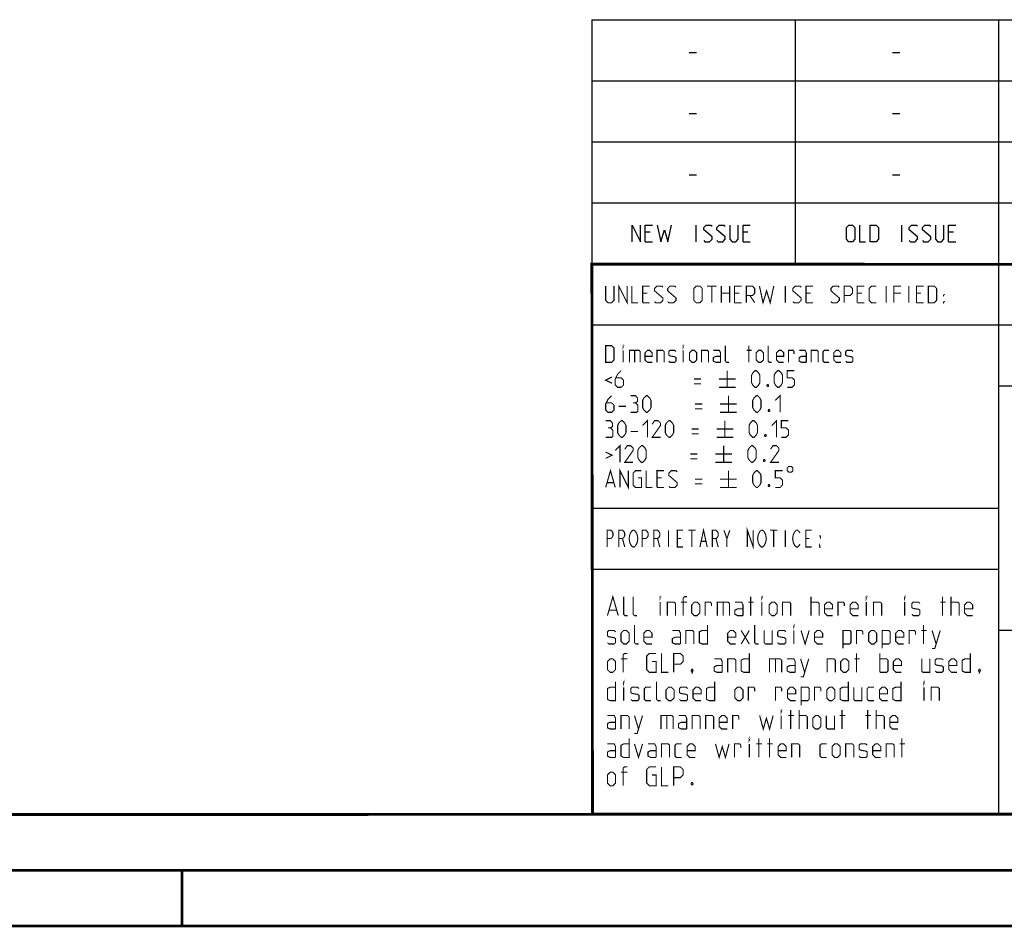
# Model space of a CAD drawing. Extents: x 0 to 420, y 0 to 297.
# Tile 23 of 65: x 195 to 284, y 0 to 81. Entities that reach past the tile are written whole.
import ezdxf

# ---------------------------------------------------------------- set-up
doc = ezdxf.new("R2010")
doc.units = 0
doc.header["$LTSCALE"] = 23.1
doc.layers.get('0').update_dxf_attribs({"linetype": 'CONTINUOUS'})

msp = doc.modelspace()

# ---------------------------------------------------------------- linework, layer by layer
at = {"color": 2, "linetype": 'CONTINUOUS'}
for p, q in [((246.85, 81.495), (409.81, 81.495)), ((246.85, 81.495), (246.85, 10.125)), ((265.13, 81.495), (265.13, 59.535)), ((283.41, 81.495), (283.41, 10.125)), ((255.597, 78.536), (256.24, 78.536)), ((273.877, 78.536), (274.52, 78.536)), ((246.85, 76.005), (409.81, 76.005)), ((255.597, 73.046), (256.24, 73.046)), ((273.877, 73.046), (274.52, 73.046)), ((246.85, 70.515), (409.81, 70.515)), ((255.597, 67.556), (256.24, 67.556)), ((273.877, 67.556), (274.52, 67.556)), ((246.85, 65.025), (409.81, 65.025)), ((256.222, 61.53), (256.222, 63.03)), ((274.698, 61.53), (274.698, 63.03)), ((252.079, 62.387), (251.65, 62.387)), ((260.865, 62.387), (260.436, 62.387)), ((279.341, 62.387), (278.913, 62.387)), ((251.65, 61.53), (252.293, 61.53)), ((260.436, 61.53), (261.079, 61.53)), ((278.913, 61.53), (279.555, 61.53)), ((246.85, 59.535), (409.81, 59.535)), ((246.85, 54.045), (356.53, 54.045)), ((283.41, 48.555), (338.25, 48.555)), ((246.85, 37.575), (283.41, 37.575)), ((246.85, 32.085), (283.41, 32.085)), ((283.41, 26.595), (301.69, 26.595)), ((246.85, 10.125), (409.81, 10.125))]:
    msp.add_line(p, q, dxfattribs=at)
at = {"color": 7, "linetype": 'CONTINUOUS'}
for p, q in [((246.919, 10.217), (246.847, 59.518)), ((246.868, 59.506), (409.628, 59.494)), ((409.86, 10.074), (25.007, 10.013))]:
    msp.add_line(p, q, dxfattribs=at)
at = {"color": 2, "linetype": 'CONTINUOUS'}
for points in [[(250.472, 61.53), (250.472, 63.03), (251.222, 61.53), (251.222, 63.03)], [(251.65, 61.53), (251.65, 63.03), (252.293, 63.03)], [(252.722, 63.03), (253.043, 61.53), (253.365, 62.601), (253.686, 61.53), (254.008, 63.03)], [(256.9, 61.637), (257.008, 61.53), (257.436, 61.53), (257.65, 61.744), (257.65, 61.958), (256.9, 62.601), (256.9, 62.816), (257.115, 63.03), (257.543, 63.03), (257.65, 62.923)], [(258.079, 61.637), (258.186, 61.53), (258.615, 61.53), (258.829, 61.744), (258.829, 61.958), (258.079, 62.601), (258.079, 62.816), (258.293, 63.03), (258.722, 63.03), (258.829, 62.923)], [(259.258, 63.03), (259.258, 61.744), (259.472, 61.53), (259.793, 61.53), (260.008, 61.744), (260.008, 63.03)], [(260.436, 61.53), (260.436, 63.03), (261.079, 63.03)], [(269.734, 61.744), (269.734, 62.816), (269.948, 63.03), (270.27, 63.03), (270.484, 62.816), (270.484, 61.744), (270.27, 61.53), (269.948, 61.53), (269.734, 61.744)], [(270.913, 63.03), (270.913, 61.53), (271.448, 61.53)], [(271.877, 61.53), (271.877, 63.03), (272.413, 63.03), (272.627, 62.816), (272.627, 61.744), (272.413, 61.53), (271.877, 61.53)], [(275.377, 61.637), (275.484, 61.53), (275.913, 61.53), (276.127, 61.744), (276.127, 61.958), (275.377, 62.601), (275.377, 62.816), (275.591, 63.03), (276.02, 63.03), (276.127, 62.923)], [(276.555, 61.637), (276.663, 61.53), (277.091, 61.53), (277.305, 61.744), (277.305, 61.958), (276.555, 62.601), (276.555, 62.816), (276.77, 63.03), (277.198, 63.03), (277.305, 62.923)], [(277.734, 63.03), (277.734, 61.744), (277.948, 61.53), (278.27, 61.53), (278.484, 61.744), (278.484, 63.03)], [(278.913, 61.53), (278.913, 63.03), (279.555, 63.03)]]:
    msp.add_lwpolyline(points, dxfattribs=at)
at = {"color": 7, "linetype": 'CONTINUOUS', "const_width": 0.25}
for points in [[(246.906, 9.954), (246.846, 59.639)], [(246.86, 59.511), (409.652, 59.467)], [(409.831, 10.048), (25, 10)], [(20, 5), (415, 5)], [(210, 0), (210, 5)], [(420, 0), (0, 0)]]:
    msp.add_lwpolyline(points, dxfattribs=at)
at = {"color": 2, "linetype": 'CONTINUOUS', "const_width": 0.1}
for points in [[(248.091, 57.54), (248.091, 56.254), (248.305, 56.04), (248.626, 56.04), (248.841, 56.254), (248.841, 57.54)], [(249.269, 56.04), (249.269, 57.54), (250.019, 56.04), (250.019, 57.54)], [(250.448, 57.54), (250.448, 56.04), (250.984, 56.04)], [(251.412, 56.04), (251.412, 57.54), (252.055, 57.54)], [(252.484, 56.147), (252.591, 56.04), (253.019, 56.04), (253.234, 56.254), (253.234, 56.468), (252.484, 57.111), (252.484, 57.326), (252.698, 57.54), (253.126, 57.54), (253.234, 57.433)], [(253.662, 56.147), (253.769, 56.04), (254.198, 56.04), (254.412, 56.254), (254.412, 56.468), (253.662, 57.111), (253.662, 57.326), (253.876, 57.54), (254.305, 57.54), (254.412, 57.433)], [(256.019, 56.254), (256.019, 57.326), (256.234, 57.54), (256.555, 57.54), (256.769, 57.326), (256.769, 56.254), (256.555, 56.04), (256.234, 56.04), (256.019, 56.254)], [(257.198, 57.54), (258.055, 57.54)], [(257.626, 56.04), (257.626, 57.54)], [(258.484, 56.04), (258.484, 57.54)], [(259.234, 57.54), (259.234, 56.04)], [(259.662, 56.04), (259.662, 57.54), (260.305, 57.54)], [(260.734, 56.04), (260.734, 57.54), (261.269, 57.54), (261.484, 57.326), (261.484, 56.897), (261.269, 56.683), (260.734, 56.683)], [(261.912, 57.54), (262.234, 56.04), (262.555, 57.111), (262.876, 56.04), (263.198, 57.54)], [(264.234, 56.04), (264.234, 57.54)], [(264.912, 56.147), (265.019, 56.04), (265.448, 56.04), (265.662, 56.254), (265.662, 56.468), (264.912, 57.111), (264.912, 57.326), (265.126, 57.54), (265.555, 57.54), (265.662, 57.433)], [(266.091, 56.04), (266.091, 57.54), (266.734, 57.54)], [(268.341, 56.147), (268.448, 56.04), (268.876, 56.04), (269.091, 56.254), (269.091, 56.468), (268.341, 57.111), (268.341, 57.326), (268.555, 57.54), (268.984, 57.54), (269.091, 57.433)], [(269.519, 56.04), (269.519, 57.54), (270.055, 57.54), (270.269, 57.326), (270.269, 56.897), (270.055, 56.683), (269.519, 56.683)], [(270.698, 56.04), (270.698, 57.54), (271.341, 57.54)], [(272.412, 56.04), (271.984, 56.04), (271.769, 56.254), (271.769, 57.326), (271.984, 57.54), (272.412, 57.54)], [(273.305, 56.04), (273.305, 57.54)], [(273.984, 56.04), (273.984, 57.54), (274.626, 57.54)], [(275.341, 56.04), (275.341, 57.54)], [(276.019, 56.04), (276.019, 57.54), (276.662, 57.54)], [(277.091, 56.04), (277.091, 57.54), (277.626, 57.54), (277.841, 57.326), (277.841, 56.254), (277.626, 56.04), (277.091, 56.04)], [(251.841, 56.897), (251.412, 56.897)], [(258.484, 56.897), (259.234, 56.897)], [(260.091, 56.897), (259.662, 56.897)], [(261.055, 56.683), (261.484, 56.04)], [(266.519, 56.897), (266.091, 56.897)], [(271.126, 56.897), (270.698, 56.897)], [(274.626, 56.897), (273.984, 56.897)], [(276.448, 56.897), (276.019, 56.897)], [(278.448, 56.683), (278.448, 56.79), (278.519, 56.79), (278.448, 56.683)], [(251.412, 56.04), (252.055, 56.04)], [(259.662, 56.04), (260.305, 56.04)], [(266.091, 56.04), (266.734, 56.04)], [(270.698, 56.04), (271.341, 56.04)], [(276.019, 56.04), (276.662, 56.04)], [(278.448, 56.04), (278.448, 56.147), (278.519, 56.147), (278.448, 56.04)], [(248.091, 50.685), (248.091, 52.185), (248.626, 52.185), (248.841, 51.971), (248.841, 50.899), (248.626, 50.685), (248.091, 50.685)], [(249.662, 52.078), (249.662, 52.185), (249.698, 52.185), (249.662, 52.078)], [(255.055, 52.078), (255.055, 52.185), (255.091, 52.185), (255.055, 52.078)], [(259.162, 50.685), (258.948, 50.685), (258.841, 50.792), (258.841, 52.185)], [(260.948, 50.685), (260.948, 52.185)], [(263.019, 50.685), (262.805, 50.685), (262.698, 50.792), (262.698, 52.185)], [(249.662, 50.685), (249.662, 51.756)], [(250.234, 50.685), (250.234, 51.756), (251.091, 51.756), (251.198, 51.649), (251.198, 50.685)], [(250.698, 51.756), (250.698, 50.685)], [(252.269, 50.685), (251.841, 50.685), (251.626, 50.899), (251.626, 51.542), (251.841, 51.756), (252.055, 51.756), (252.269, 51.542), (252.269, 51.221), (251.626, 51.221)], [(252.698, 50.685), (252.698, 51.756), (253.234, 51.756), (253.341, 51.649), (253.341, 50.685)], [(253.769, 50.792), (253.876, 50.685), (254.305, 50.685), (254.412, 50.792), (254.412, 51.113), (254.305, 51.185), (253.876, 51.256), (253.769, 51.328), (253.769, 51.649), (253.876, 51.756), (254.305, 51.756), (254.412, 51.649)], [(255.055, 50.685), (255.055, 51.756)], [(255.626, 50.899), (255.626, 51.542), (255.841, 51.756), (256.055, 51.756), (256.269, 51.542), (256.269, 50.899), (256.055, 50.685), (255.841, 50.685), (255.626, 50.899)], [(256.698, 50.685), (256.698, 51.756), (257.234, 51.756), (257.341, 51.649), (257.341, 50.685)], [(258.412, 50.685), (258.412, 51.542), (258.305, 51.756), (257.769, 51.756)], [(260.769, 51.756), (261.198, 51.756)], [(261.626, 50.899), (261.626, 51.542), (261.841, 51.756), (262.055, 51.756), (262.269, 51.542), (262.269, 50.899), (262.055, 50.685), (261.841, 50.685), (261.626, 50.899)], [(264.091, 50.685), (263.662, 50.685), (263.448, 50.899), (263.448, 51.542), (263.662, 51.756), (263.876, 51.756), (264.091, 51.542), (264.091, 51.221), (263.448, 51.221)], [(264.519, 50.685), (264.519, 51.756), (264.948, 51.756), (265.019, 51.649), (265.019, 51.435)], [(266.126, 50.685), (266.126, 51.542), (266.019, 51.756), (265.484, 51.756)], [(266.555, 50.685), (266.555, 51.756), (267.091, 51.756), (267.198, 51.649), (267.198, 50.685)], [(268.162, 50.685), (267.734, 50.685), (267.626, 50.792), (267.626, 51.649), (267.734, 51.756), (268.162, 51.756)], [(269.234, 50.685), (268.805, 50.685), (268.591, 50.899), (268.591, 51.542), (268.805, 51.756), (269.019, 51.756), (269.234, 51.542), (269.234, 51.221), (268.591, 51.221)], [(269.662, 50.792), (269.769, 50.685), (270.198, 50.685), (270.305, 50.792), (270.305, 51.113), (270.198, 51.185), (269.769, 51.256), (269.662, 51.328), (269.662, 51.649), (269.769, 51.756), (270.198, 51.756), (270.305, 51.649)], [(258.412, 50.685), (257.984, 50.685), (257.769, 50.792), (257.769, 51.113), (257.984, 51.221), (258.412, 51.221)], [(266.126, 50.685), (265.698, 50.685), (265.484, 50.792), (265.484, 51.113), (265.698, 51.221), (266.126, 51.221)], [(249.484, 49.935), (249.162, 49.613), (248.948, 49.185), (248.948, 48.649), (249.162, 48.435), (249.484, 48.435), (249.698, 48.649), (249.698, 49.078), (249.484, 49.292), (249.019, 49.292)], [(259.019, 49.935), (259.019, 48.435)], [(261.198, 48.863), (261.198, 49.506), (261.305, 49.721), (261.519, 49.935), (261.626, 49.935), (261.841, 49.721), (261.948, 49.506), (261.948, 48.863), (261.841, 48.649), (261.626, 48.435), (261.519, 48.435), (261.305, 48.649), (261.198, 48.863)], [(263.234, 48.863), (263.234, 49.506), (263.341, 49.721), (263.555, 49.935), (263.662, 49.935), (263.876, 49.721), (263.984, 49.506), (263.984, 48.863), (263.876, 48.649), (263.662, 48.435), (263.555, 48.435), (263.341, 48.649), (263.234, 48.863)], [(264.412, 48.435), (264.841, 48.435), (265.055, 48.649), (265.055, 49.078), (264.841, 49.292), (264.412, 49.292), (264.412, 49.935), (265.055, 49.935)], [(248.662, 49.363), (248.091, 49.078), (248.662, 48.792)], [(256.019, 49.185), (256.662, 49.185)], [(256.019, 48.756), (256.662, 48.756)], [(258.269, 49.185), (259.769, 49.185)], [(262.698, 48.685), (262.734, 48.613), (262.734, 48.578), (262.698, 48.506), (262.626, 48.506), (262.591, 48.578), (262.591, 48.613), (262.626, 48.685), (262.698, 48.685)], [(258.269, 48.435), (259.769, 48.435)], [(263.341, 47.256), (263.769, 47.685), (263.769, 46.185)], [(248.626, 47.685), (248.305, 47.363), (248.091, 46.935), (248.091, 46.399), (248.305, 46.185), (248.626, 46.185), (248.841, 46.399), (248.841, 46.828), (248.626, 47.042), (248.162, 47.042)], [(250.769, 47.042), (250.948, 47.149), (250.948, 47.471), (250.769, 47.685), (250.341, 47.685)], [(250.341, 46.185), (250.876, 46.185), (250.984, 46.292), (250.984, 46.828), (250.769, 47.042), (250.555, 47.042)], [(251.412, 46.613), (251.412, 47.256), (251.519, 47.471), (251.734, 47.685), (251.841, 47.685), (252.055, 47.471), (252.162, 47.256), (252.162, 46.613), (252.055, 46.399), (251.841, 46.185), (251.734, 46.185), (251.519, 46.399), (251.412, 46.613)], [(256.126, 46.935), (256.769, 46.935)], [(258.376, 46.935), (259.876, 46.935)], [(259.126, 47.685), (259.126, 46.185)], [(261.305, 46.613), (261.305, 47.256), (261.412, 47.471), (261.626, 47.685), (261.734, 47.685), (261.948, 47.471), (262.055, 47.256), (262.055, 46.613), (261.948, 46.399), (261.734, 46.185), (261.626, 46.185), (261.412, 46.399), (261.305, 46.613)], [(249.269, 46.721), (249.912, 46.721)], [(256.126, 46.506), (256.769, 46.506)], [(258.376, 46.185), (259.876, 46.185)], [(262.805, 46.435), (262.841, 46.363), (262.841, 46.328), (262.805, 46.256), (262.734, 46.256), (262.698, 46.328), (262.698, 46.363), (262.734, 46.435), (262.805, 46.435)], [(248.519, 44.792), (248.698, 44.899), (248.698, 45.221), (248.519, 45.435), (248.091, 45.435)], [(249.162, 44.363), (249.162, 45.006), (249.269, 45.221), (249.484, 45.435), (249.591, 45.435), (249.805, 45.221), (249.912, 45.006), (249.912, 44.363), (249.805, 44.149), (249.591, 43.935), (249.484, 43.935), (249.269, 44.149), (249.162, 44.363)], [(251.412, 45.006), (251.841, 45.435), (251.841, 43.935)], [(253.019, 43.935), (252.269, 43.935), (253.019, 45.006), (253.019, 45.221), (252.805, 45.435), (252.484, 45.435), (252.269, 45.113)], [(253.448, 44.363), (253.448, 45.006), (253.555, 45.221), (253.769, 45.435), (253.876, 45.435), (254.091, 45.221), (254.198, 45.006), (254.198, 44.363), (254.091, 44.149), (253.876, 43.935), (253.769, 43.935), (253.555, 44.149), (253.448, 44.363)], [(258.805, 45.435), (258.805, 43.935)], [(260.984, 44.363), (260.984, 45.006), (261.091, 45.221), (261.305, 45.435), (261.412, 45.435), (261.626, 45.221), (261.734, 45.006), (261.734, 44.363), (261.626, 44.149), (261.412, 43.935), (261.305, 43.935), (261.091, 44.149), (260.984, 44.363)], [(263.019, 45.006), (263.448, 45.435), (263.448, 43.935)], [(263.876, 43.935), (264.305, 43.935), (264.519, 44.149), (264.519, 44.578), (264.305, 44.792), (263.876, 44.792), (263.876, 45.435), (264.519, 45.435)], [(248.091, 43.935), (248.626, 43.935), (248.734, 44.042), (248.734, 44.578), (248.519, 44.792), (248.305, 44.792)], [(250.341, 44.471), (250.984, 44.471)], [(255.805, 44.685), (256.448, 44.685)], [(255.805, 44.256), (256.448, 44.256)], [(258.055, 44.685), (259.555, 44.685)], [(258.055, 43.935), (259.555, 43.935)], [(262.484, 44.185), (262.519, 44.113), (262.519, 44.078), (262.484, 44.006), (262.412, 44.006), (262.376, 44.078), (262.376, 44.113), (262.412, 44.185), (262.484, 44.185)], [(248.091, 42.613), (248.662, 42.328), (248.091, 42.042)], [(248.948, 42.756), (249.376, 43.185), (249.376, 41.685)], [(250.555, 41.685), (249.805, 41.685), (250.555, 42.756), (250.555, 42.971), (250.341, 43.185), (250.019, 43.185), (249.805, 42.863)], [(250.984, 42.113), (250.984, 42.756), (251.091, 42.971), (251.305, 43.185), (251.412, 43.185), (251.626, 42.971), (251.734, 42.756), (251.734, 42.113), (251.626, 41.899), (251.412, 41.685), (251.305, 41.685), (251.091, 41.899), (250.984, 42.113)], [(255.698, 42.435), (256.341, 42.435)], [(257.948, 42.435), (259.448, 42.435)], [(258.698, 43.185), (258.698, 41.685)], [(260.876, 42.113), (260.876, 42.756), (260.984, 42.971), (261.198, 43.185), (261.305, 43.185), (261.519, 42.971), (261.626, 42.756), (261.626, 42.113), (261.519, 41.899), (261.305, 41.685), (261.198, 41.685), (260.984, 41.899), (260.876, 42.113)], [(263.662, 41.685), (262.912, 41.685), (263.662, 42.756), (263.662, 42.971), (263.448, 43.185), (263.126, 43.185), (262.912, 42.863)], [(255.698, 42.006), (256.341, 42.006)], [(257.948, 41.685), (259.448, 41.685)], [(262.376, 41.935), (262.412, 41.863), (262.412, 41.828), (262.376, 41.756), (262.305, 41.756), (262.269, 41.828), (262.269, 41.863), (262.305, 41.935), (262.376, 41.935)], [(248.091, 39.435), (248.519, 40.935), (248.948, 39.435)], [(249.376, 39.435), (249.376, 40.935), (250.126, 39.435), (250.126, 40.935)], [(250.984, 40.292), (251.305, 40.292), (251.305, 39.435), (250.769, 39.435), (250.555, 39.649), (250.555, 40.721), (250.769, 40.935), (251.305, 40.935)], [(251.734, 40.935), (251.734, 39.435), (252.269, 39.435)], [(252.698, 39.435), (252.698, 40.935), (253.341, 40.935)], [(253.769, 39.542), (253.876, 39.435), (254.305, 39.435), (254.519, 39.649), (254.519, 39.863), (253.769, 40.506), (253.769, 40.721), (253.984, 40.935), (254.412, 40.935), (254.519, 40.828)], [(259.126, 40.935), (259.126, 39.435)], [(261.305, 39.863), (261.305, 40.506), (261.412, 40.721), (261.626, 40.935), (261.734, 40.935), (261.948, 40.721), (262.055, 40.506), (262.055, 39.863), (261.948, 39.649), (261.734, 39.435), (261.626, 39.435), (261.412, 39.649), (261.305, 39.863)], [(263.341, 39.435), (263.769, 39.435), (263.984, 39.649), (263.984, 40.078), (263.769, 40.292), (263.341, 40.292), (263.341, 40.935), (263.984, 40.935)], [(264.412, 41.185), (264.412, 40.935), (264.537, 40.81), (264.787, 40.81), (264.912, 40.935), (264.912, 41.185), (264.787, 41.31), (264.537, 41.31), (264.412, 41.185)], [(248.234, 39.863), (248.805, 39.863)], [(253.126, 40.292), (252.698, 40.292)], [(256.126, 40.185), (256.769, 40.185)], [(258.376, 40.185), (259.876, 40.185)], [(252.698, 39.435), (253.341, 39.435)], [(256.126, 39.756), (256.769, 39.756)], [(258.376, 39.435), (259.876, 39.435)], [(262.805, 39.685), (262.841, 39.613), (262.841, 39.578), (262.805, 39.506), (262.734, 39.506), (262.698, 39.578), (262.698, 39.613), (262.734, 39.685), (262.805, 39.685)], [(248.225, 34.08), (248.225, 35.58), (248.553, 35.58), (248.684, 35.455), (248.75, 35.33), (248.75, 35.08), (248.684, 34.955), (248.553, 34.83), (248.225, 34.83)], [(249.275, 34.08), (249.275, 35.58), (249.603, 35.58), (249.734, 35.455), (249.8, 35.33), (249.8, 35.08), (249.734, 34.955), (249.603, 34.83), (249.275, 34.83)], [(250.85, 34.33), (250.784, 34.205), (250.653, 34.08), (250.522, 34.08), (250.39, 34.205), (250.325, 34.33), (250.259, 34.455), (250.193, 34.83), (250.259, 35.205), (250.325, 35.33), (250.39, 35.455), (250.522, 35.58), (250.653, 35.58), (250.784, 35.455), (250.85, 35.33), (250.915, 35.205), (250.981, 34.83), (250.915, 34.455), (250.85, 34.33)], [(251.375, 34.08), (251.375, 35.58), (251.703, 35.58), (251.834, 35.455), (251.9, 35.33), (251.9, 35.08), (251.834, 34.955), (251.703, 34.83), (251.375, 34.83)], [(252.425, 34.08), (252.425, 35.58), (252.753, 35.58), (252.884, 35.455), (252.95, 35.33), (252.95, 35.08), (252.884, 34.955), (252.753, 34.83), (252.425, 34.83)], [(253.737, 35.58), (253.737, 34.08)], [(255.05, 34.08), (254.525, 34.08), (254.525, 35.58), (255.05, 35.58)], [(255.509, 35.58), (256.165, 35.58)], [(255.837, 35.58), (255.837, 34.08)], [(256.559, 34.08), (256.887, 35.58), (257.215, 34.08)], [(257.675, 34.08), (257.675, 35.58), (258.003, 35.58), (258.134, 35.455), (258.2, 35.33), (258.2, 35.08), (258.134, 34.955), (258.003, 34.83), (257.675, 34.83)], [(258.725, 35.58), (258.987, 34.83), (258.987, 34.08)], [(258.987, 34.83), (259.25, 35.58)], [(260.825, 34.08), (260.825, 35.58), (261.35, 34.08), (261.35, 35.58)], [(262.4, 34.33), (262.334, 34.205), (262.203, 34.08), (262.072, 34.08), (261.94, 34.205), (261.875, 34.33), (261.809, 34.455), (261.743, 34.83), (261.809, 35.205), (261.875, 35.33), (261.94, 35.455), (262.072, 35.58), (262.203, 35.58), (262.334, 35.455), (262.4, 35.33), (262.465, 35.205), (262.531, 34.83), (262.465, 34.455), (262.4, 34.33)], [(262.859, 35.58), (263.515, 35.58)], [(263.187, 35.58), (263.187, 34.08)], [(264.237, 35.58), (264.237, 34.08)], [(265.55, 34.33), (265.484, 34.205), (265.353, 34.08), (265.222, 34.08), (265.09, 34.205), (265.025, 34.33), (264.959, 34.455), (264.893, 34.83), (264.959, 35.205), (265.025, 35.33), (265.09, 35.455), (265.222, 35.58), (265.353, 35.58), (265.484, 35.455), (265.55, 35.33)], [(266.6, 34.08), (266.075, 34.08), (266.075, 35.58), (266.6, 35.58)], [(249.603, 34.83), (249.8, 34.08)], [(252.753, 34.83), (252.95, 34.08)], [(254.525, 34.83), (254.853, 34.83)], [(256.69, 34.58), (257.084, 34.58)], [(258.003, 34.83), (258.2, 34.08)], [(266.075, 34.83), (266.403, 34.83)], [(267.387, 35.08), (267.387, 34.955), (267.322, 35.08), (267.387, 35.08)], [(267.387, 34.08), (267.322, 34.08), (267.322, 34.205), (267.387, 34.08)], [(248.248, 27.905), (248.734, 29.605), (249.219, 27.905)], [(250.069, 27.905), (249.826, 27.905), (249.705, 28.026), (249.705, 29.605)], [(250.919, 27.905), (250.676, 27.905), (250.555, 28.026), (250.555, 29.605)], [(252.984, 29.483), (252.984, 29.605), (253.024, 29.605), (252.984, 29.483)], [(255.048, 27.905), (255.048, 29.483), (255.169, 29.605), (255.412, 29.605)], [(261.119, 27.905), (261.119, 29.605)], [(262.131, 29.483), (262.131, 29.605), (262.172, 29.605), (262.131, 29.483)], [(266.543, 27.905), (266.543, 29.605)], [(271.522, 29.483), (271.522, 29.605), (271.562, 29.605), (271.522, 29.483)], [(274.962, 29.483), (274.962, 29.605), (275.003, 29.605), (274.962, 29.483)], [(278.362, 27.905), (278.362, 29.605)], [(279.131, 27.905), (279.131, 29.605)], [(248.41, 28.391), (249.057, 28.391)], [(252.984, 27.905), (252.984, 29.119)], [(253.631, 27.905), (253.631, 29.119), (254.238, 29.119), (254.36, 28.998), (254.36, 27.905)], [(255.412, 29.119), (254.845, 29.119)], [(255.817, 28.148), (255.817, 28.876), (256.06, 29.119), (256.303, 29.119), (256.546, 28.876), (256.546, 28.148), (256.303, 27.905), (256.06, 27.905), (255.817, 28.148)], [(257.031, 27.905), (257.031, 29.119), (257.517, 29.119), (257.598, 28.998), (257.598, 28.755)], [(258.124, 27.905), (258.124, 29.119), (259.095, 29.119), (259.217, 28.998), (259.217, 27.905)], [(258.65, 29.119), (258.65, 27.905)], [(260.431, 27.905), (260.431, 28.876), (260.31, 29.119), (259.703, 29.119)], [(260.431, 27.905), (259.945, 27.905), (259.703, 28.026), (259.703, 28.391), (259.945, 28.512), (260.431, 28.512)], [(260.917, 29.119), (261.403, 29.119)], [(262.131, 27.905), (262.131, 29.119)], [(262.779, 28.148), (262.779, 28.876), (263.022, 29.119), (263.265, 29.119), (263.507, 28.876), (263.507, 28.148), (263.265, 27.905), (263.022, 27.905), (262.779, 28.148)], [(263.993, 27.905), (263.993, 29.119), (264.6, 29.119), (264.722, 28.998), (264.722, 27.905)], [(266.543, 29.119), (267.15, 29.119), (267.272, 28.998), (267.272, 27.905)], [(268.486, 27.905), (268, 27.905), (267.757, 28.148), (267.757, 28.876), (268, 29.119), (268.243, 29.119), (268.486, 28.876), (268.486, 28.512), (267.757, 28.512)], [(268.972, 27.905), (268.972, 29.119), (269.457, 29.119), (269.538, 28.998), (269.538, 28.755)], [(270.793, 27.905), (270.307, 27.905), (270.065, 28.148), (270.065, 28.876), (270.307, 29.119), (270.55, 29.119), (270.793, 28.876), (270.793, 28.512), (270.065, 28.512)], [(271.522, 27.905), (271.522, 29.119)], [(272.169, 27.905), (272.169, 29.119), (272.776, 29.119), (272.898, 28.998), (272.898, 27.905)], [(274.962, 27.905), (274.962, 29.119)], [(275.61, 28.026), (275.731, 27.905), (276.217, 27.905), (276.338, 28.026), (276.338, 28.391), (276.217, 28.471), (275.731, 28.552), (275.61, 28.633), (275.61, 28.998), (275.731, 29.119), (276.217, 29.119), (276.338, 28.998)], [(278.16, 29.119), (278.645, 29.119)], [(279.131, 29.119), (279.738, 29.119), (279.86, 28.998), (279.86, 27.905)], [(281.074, 27.905), (280.588, 27.905), (280.345, 28.148), (280.345, 28.876), (280.588, 29.119), (280.831, 29.119), (281.074, 28.876), (281.074, 28.512), (280.345, 28.512)], [(248.248, 25.476), (248.369, 25.355), (248.855, 25.355), (248.976, 25.476), (248.976, 25.841), (248.855, 25.921), (248.369, 26.002), (248.248, 26.083), (248.248, 26.448), (248.369, 26.569), (248.855, 26.569), (248.976, 26.448)], [(249.462, 25.598), (249.462, 26.326), (249.705, 26.569), (249.948, 26.569), (250.191, 26.326), (250.191, 25.598), (249.948, 25.355), (249.705, 25.355), (249.462, 25.598)], [(251.041, 25.355), (250.798, 25.355), (250.676, 25.476), (250.676, 27.055)], [(252.255, 25.355), (251.769, 25.355), (251.526, 25.598), (251.526, 26.326), (251.769, 26.569), (252.012, 26.569), (252.255, 26.326), (252.255, 25.962), (251.526, 25.962)], [(254.805, 25.355), (254.805, 26.326), (254.684, 26.569), (254.076, 26.569)], [(255.291, 25.355), (255.291, 26.569), (255.898, 26.569), (256.019, 26.448), (256.019, 25.355)], [(257.234, 27.055), (257.234, 25.355), (256.748, 25.355), (256.505, 25.476), (256.505, 26.448), (256.748, 26.569), (257.234, 26.569)], [(259.784, 25.355), (259.298, 25.355), (259.055, 25.598), (259.055, 26.326), (259.298, 26.569), (259.541, 26.569), (259.784, 26.326), (259.784, 25.962), (259.055, 25.962)], [(260.269, 25.355), (260.998, 26.569)], [(260.269, 26.569), (260.998, 25.355)], [(261.848, 25.355), (261.605, 25.355), (261.484, 25.476), (261.484, 27.055)], [(262.334, 26.569), (262.334, 25.476), (262.455, 25.355), (263.062, 25.355), (263.062, 26.569)], [(263.548, 25.476), (263.669, 25.355), (264.155, 25.355), (264.276, 25.476), (264.276, 25.841), (264.155, 25.921), (263.669, 26.002), (263.548, 26.083), (263.548, 26.448), (263.669, 26.569), (264.155, 26.569), (264.276, 26.448)], [(265.005, 26.933), (265.005, 27.055), (265.046, 27.055), (265.005, 26.933)], [(265.005, 25.355), (265.005, 26.569)], [(265.653, 26.569), (266.017, 25.355), (266.381, 26.569)], [(267.595, 25.355), (267.11, 25.355), (266.867, 25.598), (266.867, 26.326), (267.11, 26.569), (267.353, 26.569), (267.595, 26.326), (267.595, 25.962), (266.867, 25.962)], [(269.417, 24.95), (269.417, 26.569), (270.024, 26.569), (270.145, 26.448), (270.145, 25.476), (270.024, 25.355), (269.417, 25.355)], [(270.631, 25.355), (270.631, 26.569), (271.117, 26.569), (271.198, 26.448), (271.198, 26.205)], [(271.724, 25.598), (271.724, 26.326), (271.967, 26.569), (272.21, 26.569), (272.453, 26.326), (272.453, 25.598), (272.21, 25.355), (271.967, 25.355), (271.724, 25.598)], [(272.938, 24.95), (272.938, 26.569), (273.546, 26.569), (273.667, 26.448), (273.667, 25.476), (273.546, 25.355), (272.938, 25.355)], [(274.881, 25.355), (274.396, 25.355), (274.153, 25.598), (274.153, 26.326), (274.396, 26.569), (274.638, 26.569), (274.881, 26.326), (274.881, 25.962), (274.153, 25.962)], [(275.367, 25.355), (275.367, 26.569), (275.853, 26.569), (275.934, 26.448), (275.934, 26.205)], [(276.46, 26.569), (276.945, 26.569)], [(276.662, 25.355), (276.662, 27.055)], [(277.431, 24.95), (277.674, 24.95), (278.16, 26.569)], [(277.431, 26.569), (277.795, 25.355)], [(254.805, 25.355), (254.319, 25.355), (254.076, 25.476), (254.076, 25.841), (254.319, 25.962), (254.805, 25.962)], [(248.248, 23.048), (248.248, 23.776), (248.491, 24.019), (248.734, 24.019), (248.976, 23.776), (248.976, 23.048), (248.734, 22.805), (248.491, 22.805), (248.248, 23.048)], [(250.029, 24.019), (249.462, 24.019)], [(249.665, 22.805), (249.665, 24.383), (249.786, 24.505), (250.029, 24.505)], [(252.255, 23.776), (252.619, 23.776), (252.619, 22.805), (252.012, 22.805), (251.769, 23.048), (251.769, 24.262), (252.012, 24.505), (252.619, 24.505)], [(253.105, 24.505), (253.105, 22.805), (253.712, 22.805)], [(254.198, 22.805), (254.198, 24.505), (254.805, 24.505), (255.048, 24.262), (255.048, 23.776), (254.805, 23.533), (254.198, 23.533)], [(258.569, 22.805), (258.569, 23.776), (258.448, 24.019), (257.841, 24.019)], [(259.055, 22.805), (259.055, 24.019), (259.662, 24.019), (259.784, 23.898), (259.784, 22.805)], [(260.998, 24.505), (260.998, 22.805), (260.512, 22.805), (260.269, 22.926), (260.269, 23.898), (260.512, 24.019), (260.998, 24.019)], [(262.819, 22.805), (262.819, 24.019), (263.791, 24.019), (263.912, 23.898), (263.912, 22.805)], [(263.345, 24.019), (263.345, 22.805)], [(265.126, 22.805), (265.126, 23.776), (265.005, 24.019), (264.398, 24.019)], [(265.612, 22.4), (265.855, 22.4), (266.341, 24.019)], [(265.612, 24.019), (265.976, 22.805)], [(268, 22.805), (268, 24.019), (268.607, 24.019), (268.729, 23.898), (268.729, 22.805)], [(269.215, 23.048), (269.215, 23.776), (269.457, 24.019), (269.7, 24.019), (269.943, 23.776), (269.943, 23.048), (269.7, 22.805), (269.457, 22.805), (269.215, 23.048)], [(270.429, 24.019), (270.915, 24.019)], [(270.631, 22.805), (270.631, 24.505)], [(272.736, 22.805), (272.736, 24.505)], [(272.736, 24.019), (273.343, 24.019), (273.465, 23.898), (273.465, 22.926), (273.343, 22.805), (272.736, 22.805)], [(274.679, 22.805), (274.193, 22.805), (273.95, 23.048), (273.95, 23.776), (274.193, 24.019), (274.436, 24.019), (274.679, 23.776), (274.679, 23.412), (273.95, 23.412)], [(276.5, 24.019), (276.5, 22.926), (276.622, 22.805), (277.229, 22.805), (277.229, 24.019)], [(277.715, 22.926), (277.836, 22.805), (278.322, 22.805), (278.443, 22.926), (278.443, 23.291), (278.322, 23.371), (277.836, 23.452), (277.715, 23.533), (277.715, 23.898), (277.836, 24.019), (278.322, 24.019), (278.443, 23.898)], [(279.657, 22.805), (279.172, 22.805), (278.929, 23.048), (278.929, 23.776), (279.172, 24.019), (279.415, 24.019), (279.657, 23.776), (279.657, 23.412), (278.929, 23.412)], [(280.872, 24.505), (280.872, 22.805), (280.386, 22.805), (280.143, 22.926), (280.143, 23.898), (280.386, 24.019), (280.872, 24.019)], [(255.898, 23.088), (255.938, 23.007), (255.938, 22.967), (255.857, 22.886), (255.817, 22.886), (255.776, 22.926), (255.776, 22.967), (255.817, 23.048), (255.857, 23.088), (255.898, 23.088)], [(255.938, 22.967), (255.898, 22.845), (255.817, 22.683)], [(258.569, 22.805), (258.084, 22.805), (257.841, 22.926), (257.841, 23.291), (258.084, 23.412), (258.569, 23.412)], [(265.126, 22.805), (264.641, 22.805), (264.398, 22.926), (264.398, 23.291), (264.641, 23.412), (265.126, 23.412)], [(281.722, 23.088), (281.762, 23.007), (281.762, 22.967), (281.681, 22.886), (281.641, 22.886), (281.6, 22.926), (281.6, 22.967), (281.641, 23.048), (281.681, 23.088), (281.722, 23.088)], [(281.762, 22.967), (281.722, 22.845), (281.641, 22.683)], [(248.976, 21.955), (248.976, 20.255), (248.491, 20.255), (248.248, 20.376), (248.248, 21.348), (248.491, 21.469), (248.976, 21.469)], [(249.705, 21.833), (249.705, 21.955), (249.745, 21.955), (249.705, 21.833)], [(249.705, 20.255), (249.705, 21.469)], [(250.353, 20.376), (250.474, 20.255), (250.96, 20.255), (251.081, 20.376), (251.081, 20.741), (250.96, 20.821), (250.474, 20.902), (250.353, 20.983), (250.353, 21.348), (250.474, 21.469), (250.96, 21.469), (251.081, 21.348)], [(252.174, 20.255), (251.688, 20.255), (251.567, 20.376), (251.567, 21.348), (251.688, 21.469), (252.174, 21.469)], [(253.024, 20.255), (252.781, 20.255), (252.66, 20.376), (252.66, 21.955)], [(253.51, 20.498), (253.51, 21.226), (253.753, 21.469), (253.995, 21.469), (254.238, 21.226), (254.238, 20.498), (253.995, 20.255), (253.753, 20.255), (253.51, 20.498)], [(254.724, 20.376), (254.845, 20.255), (255.331, 20.255), (255.453, 20.376), (255.453, 20.741), (255.331, 20.821), (254.845, 20.902), (254.724, 20.983), (254.724, 21.348), (254.845, 21.469), (255.331, 21.469), (255.453, 21.348)], [(256.667, 20.255), (256.181, 20.255), (255.938, 20.498), (255.938, 21.226), (256.181, 21.469), (256.424, 21.469), (256.667, 21.226), (256.667, 20.862), (255.938, 20.862)], [(257.881, 21.955), (257.881, 20.255), (257.396, 20.255), (257.153, 20.376), (257.153, 21.348), (257.396, 21.469), (257.881, 21.469)], [(259.703, 20.498), (259.703, 21.226), (259.945, 21.469), (260.188, 21.469), (260.431, 21.226), (260.431, 20.498), (260.188, 20.255), (259.945, 20.255), (259.703, 20.498)], [(260.917, 20.255), (260.917, 21.469), (261.403, 21.469), (261.484, 21.348), (261.484, 21.105)], [(263.345, 20.255), (263.345, 21.469), (263.831, 21.469), (263.912, 21.348), (263.912, 21.105)], [(265.167, 20.255), (264.681, 20.255), (264.438, 20.498), (264.438, 21.226), (264.681, 21.469), (264.924, 21.469), (265.167, 21.226), (265.167, 20.862), (264.438, 20.862)], [(265.653, 19.85), (265.653, 21.469), (266.26, 21.469), (266.381, 21.348), (266.381, 20.376), (266.26, 20.255), (265.653, 20.255)], [(266.867, 20.255), (266.867, 21.469), (267.353, 21.469), (267.434, 21.348), (267.434, 21.105)], [(267.96, 20.498), (267.96, 21.226), (268.203, 21.469), (268.445, 21.469), (268.688, 21.226), (268.688, 20.498), (268.445, 20.255), (268.203, 20.255), (267.96, 20.498)], [(269.903, 21.955), (269.903, 20.255), (269.417, 20.255), (269.174, 20.376), (269.174, 21.348), (269.417, 21.469), (269.903, 21.469)], [(270.388, 21.469), (270.388, 20.376), (270.51, 20.255), (271.117, 20.255), (271.117, 21.469)], [(272.21, 20.255), (271.724, 20.255), (271.603, 20.376), (271.603, 21.348), (271.724, 21.469), (272.21, 21.469)], [(273.424, 20.255), (272.938, 20.255), (272.695, 20.498), (272.695, 21.226), (272.938, 21.469), (273.181, 21.469), (273.424, 21.226), (273.424, 20.862), (272.695, 20.862)], [(274.638, 21.955), (274.638, 20.255), (274.153, 20.255), (273.91, 20.376), (273.91, 21.348), (274.153, 21.469), (274.638, 21.469)], [(276.703, 21.833), (276.703, 21.955), (276.743, 21.955), (276.703, 21.833)], [(276.703, 20.255), (276.703, 21.469)], [(277.35, 20.255), (277.35, 21.469), (277.957, 21.469), (278.079, 21.348), (278.079, 20.255)], [(248.976, 17.705), (248.976, 18.676), (248.855, 18.919), (248.248, 18.919)], [(249.462, 17.705), (249.462, 18.919), (250.069, 18.919), (250.191, 18.798), (250.191, 17.705)], [(250.676, 17.3), (250.919, 17.3), (251.405, 18.919)], [(250.676, 18.919), (251.041, 17.705)], [(253.065, 17.705), (253.065, 18.919), (254.036, 18.919), (254.157, 18.798), (254.157, 17.705)], [(253.591, 18.919), (253.591, 17.705)], [(255.372, 17.705), (255.372, 18.676), (255.25, 18.919), (254.643, 18.919)], [(255.857, 17.705), (255.857, 18.919), (256.465, 18.919), (256.586, 18.798), (256.586, 17.705)], [(257.072, 17.705), (257.072, 18.919), (257.679, 18.919), (257.8, 18.798), (257.8, 17.705)], [(259.015, 17.705), (258.529, 17.705), (258.286, 17.948), (258.286, 18.676), (258.529, 18.919), (258.772, 18.919), (259.015, 18.676), (259.015, 18.312), (258.286, 18.312)], [(259.5, 17.705), (259.5, 18.919), (259.986, 18.919), (260.067, 18.798), (260.067, 18.555)], [(261.929, 18.919), (262.253, 17.705), (262.536, 18.676), (262.819, 17.705), (263.143, 18.919)], [(263.872, 19.283), (263.872, 19.405), (263.912, 19.405), (263.872, 19.283)], [(263.872, 17.705), (263.872, 18.919)], [(264.519, 18.919), (265.005, 18.919)], [(264.722, 17.705), (264.722, 19.405)], [(265.491, 17.705), (265.491, 19.405)], [(265.491, 18.919), (266.098, 18.919), (266.219, 18.798), (266.219, 17.705)], [(266.705, 17.948), (266.705, 18.676), (266.948, 18.919), (267.191, 18.919), (267.434, 18.676), (267.434, 17.948), (267.191, 17.705), (266.948, 17.705), (266.705, 17.948)], [(267.919, 18.919), (267.919, 17.826), (268.041, 17.705), (268.648, 17.705), (268.648, 18.919)], [(269.134, 18.919), (269.619, 18.919)], [(269.336, 17.705), (269.336, 19.405)], [(271.441, 18.919), (271.926, 18.919)], [(271.643, 17.705), (271.643, 19.405)], [(272.412, 17.705), (272.412, 19.405)], [(272.412, 18.919), (273.019, 18.919), (273.141, 18.798), (273.141, 17.705)], [(274.355, 17.705), (273.869, 17.705), (273.626, 17.948), (273.626, 18.676), (273.869, 18.919), (274.112, 18.919), (274.355, 18.676), (274.355, 18.312), (273.626, 18.312)], [(248.976, 17.705), (248.491, 17.705), (248.248, 17.826), (248.248, 18.191), (248.491, 18.312), (248.976, 18.312)], [(255.372, 17.705), (254.886, 17.705), (254.643, 17.826), (254.643, 18.191), (254.886, 18.312), (255.372, 18.312)], [(250.191, 16.855), (250.191, 15.155), (249.705, 15.155), (249.462, 15.276), (249.462, 16.248), (249.705, 16.369), (250.191, 16.369)], [(260.998, 16.733), (260.998, 16.855), (261.038, 16.855), (260.998, 16.733)], [(261.848, 15.155), (261.848, 16.855)], [(262.819, 15.155), (262.819, 16.855)], [(274.719, 15.155), (274.719, 16.855)], [(248.976, 15.155), (248.976, 16.126), (248.855, 16.369), (248.248, 16.369)], [(250.676, 16.369), (251.041, 15.155), (251.405, 16.369)], [(252.619, 15.155), (252.619, 16.126), (252.498, 16.369), (251.891, 16.369)], [(253.105, 15.155), (253.105, 16.369), (253.712, 16.369), (253.834, 16.248), (253.834, 15.155)], [(254.926, 15.155), (254.441, 15.155), (254.319, 15.276), (254.319, 16.248), (254.441, 16.369), (254.926, 16.369)], [(256.141, 15.155), (255.655, 15.155), (255.412, 15.398), (255.412, 16.126), (255.655, 16.369), (255.898, 16.369), (256.141, 16.126), (256.141, 15.762), (255.412, 15.762)], [(257.962, 16.369), (258.286, 15.155), (258.569, 16.126), (258.853, 15.155), (259.176, 16.369)], [(259.662, 15.155), (259.662, 16.369), (260.148, 16.369), (260.229, 16.248), (260.229, 16.005)], [(260.998, 15.155), (260.998, 16.369)], [(261.645, 16.369), (262.131, 16.369)], [(262.617, 16.369), (263.103, 16.369)], [(264.317, 15.155), (263.831, 15.155), (263.588, 15.398), (263.588, 16.126), (263.831, 16.369), (264.074, 16.369), (264.317, 16.126), (264.317, 15.762), (263.588, 15.762)], [(264.803, 15.155), (264.803, 16.369), (265.41, 16.369), (265.531, 16.248), (265.531, 15.155)], [(267.96, 15.155), (267.474, 15.155), (267.353, 15.276), (267.353, 16.248), (267.474, 16.369), (267.96, 16.369)], [(268.445, 15.398), (268.445, 16.126), (268.688, 16.369), (268.931, 16.369), (269.174, 16.126), (269.174, 15.398), (268.931, 15.155), (268.688, 15.155), (268.445, 15.398)], [(269.66, 15.155), (269.66, 16.369), (270.267, 16.369), (270.388, 16.248), (270.388, 15.155)], [(270.874, 15.276), (270.995, 15.155), (271.481, 15.155), (271.603, 15.276), (271.603, 15.641), (271.481, 15.721), (270.995, 15.802), (270.874, 15.883), (270.874, 16.248), (270.995, 16.369), (271.481, 16.369), (271.603, 16.248)], [(272.817, 15.155), (272.331, 15.155), (272.088, 15.398), (272.088, 16.126), (272.331, 16.369), (272.574, 16.369), (272.817, 16.126), (272.817, 15.762), (272.088, 15.762)], [(273.303, 15.155), (273.303, 16.369), (273.91, 16.369), (274.031, 16.248), (274.031, 15.155)], [(274.517, 16.369), (275.003, 16.369)], [(248.976, 15.155), (248.491, 15.155), (248.248, 15.276), (248.248, 15.641), (248.491, 15.762), (248.976, 15.762)], [(252.619, 15.155), (252.134, 15.155), (251.891, 15.276), (251.891, 15.641), (252.134, 15.762), (252.619, 15.762)], [(249.665, 12.605), (249.665, 14.183), (249.786, 14.305), (250.029, 14.305)], [(252.255, 13.576), (252.619, 13.576), (252.619, 12.605), (252.012, 12.605), (251.769, 12.848), (251.769, 14.062), (252.012, 14.305), (252.619, 14.305)], [(253.105, 14.305), (253.105, 12.605), (253.712, 12.605)], [(254.198, 12.605), (254.198, 14.305), (254.805, 14.305), (255.048, 14.062), (255.048, 13.576), (254.805, 13.333), (254.198, 13.333)], [(248.248, 12.848), (248.248, 13.576), (248.491, 13.819), (248.734, 13.819), (248.976, 13.576), (248.976, 12.848), (248.734, 12.605), (248.491, 12.605), (248.248, 12.848)], [(250.029, 13.819), (249.462, 13.819)], [(255.898, 12.888), (255.938, 12.807), (255.938, 12.767), (255.898, 12.686), (255.817, 12.686), (255.776, 12.767), (255.776, 12.807), (255.817, 12.888), (255.898, 12.888)]]:
    msp.add_lwpolyline(points, dxfattribs=at)

doc.saveas('drawing.dxf')
